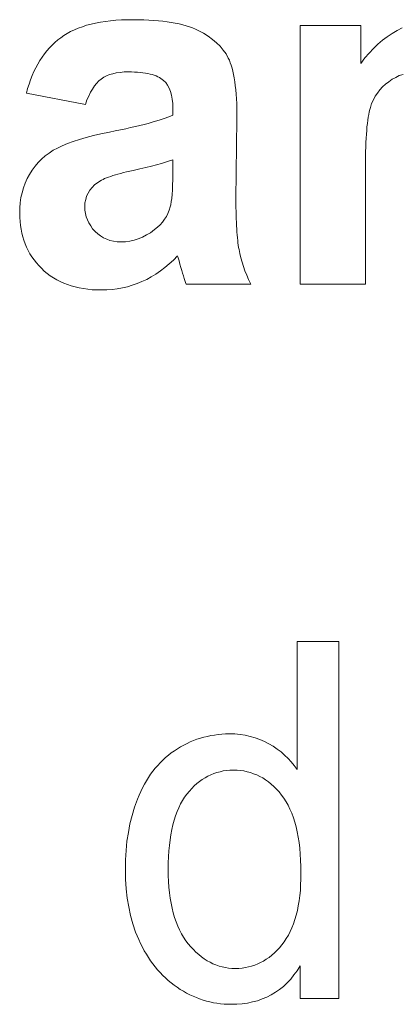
# Model space of a CAD drawing. Extents: x 1101 to 1942, y 41 to 882.
# Tile 47 of 113: x 1250.71 to 1253.37, y 833.62 to 840.51. Entities that reach past the tile are written whole.
import ezdxf

# ---------------------------------------------------------------- set-up
doc = ezdxf.new("R2010")
doc.units = 0
doc.layers.get('0').update_dxf_attribs({"lineweight": 13})
doc.layers.add('Beschriftung', color=7, linetype='Continuous', lineweight=25)

# ---------------------------------------------------------------- blocks, each defined once
blk = doc.blocks.new('Referenz-A03CP7E41H', base_point=(1127.7942, 89.8071))
at = {"layer": 'Beschriftung', "color": 0, "lineweight": -2}
for p, q in [((1251.2079, 840.4835), (1251.2396, 840.4913)), ((1251.2396, 840.4913), (1251.274, 840.4973)), ((1251.274, 840.4973), (1251.3083, 840.5031)), ((1251.3083, 840.5031), (1251.3452, 840.5071)), ((1251.3452, 840.5071), (1251.3821, 840.5111)), ((1251.3821, 840.5111), (1251.4216, 840.513)), ((1251.4216, 840.513), (1251.4611, 840.515)), ((1251.4611, 840.515), (1251.5032, 840.515)), ((1251.5032, 840.515), (1251.5415, 840.515)), ((1251.5415, 840.515), (1251.5772, 840.5138)), ((1251.5772, 840.5138), (1251.613, 840.5126)), ((1251.613, 840.5126), (1251.6463, 840.5102)), ((1251.6463, 840.5102), (1251.6797, 840.5078)), ((1251.6797, 840.5078), (1251.7106, 840.5043)), ((1251.7106, 840.5043), (1251.7415, 840.5007)), ((1251.7415, 840.5007), (1251.77, 840.496)), ((1251.77, 840.496), (1251.7984, 840.4912)), ((1251.7984, 840.4912), (1251.8245, 840.4854)), ((1251.041, 840.4185), (1251.065, 840.4323)), ((1251.065, 840.4323), (1251.0915, 840.444)), ((1251.0915, 840.444), (1251.1179, 840.4559)), ((1251.1179, 840.4559), (1251.1471, 840.4657)), ((1251.1471, 840.4657), (1251.1762, 840.4756)), ((1251.1762, 840.4756), (1251.2079, 840.4835)), ((1251.8245, 840.4854), (1251.8505, 840.4794)), ((1251.8505, 840.4794), (1251.874, 840.4723)), ((1251.874, 840.4723), (1251.8977, 840.4652)), ((1251.8977, 840.4652), (1251.9188, 840.4569)), ((1251.9188, 840.4569), (1251.94, 840.4486)), ((1251.94, 840.4486), (1251.9586, 840.4391)), ((1251.9586, 840.4391), (1251.9961, 840.4201)), ((1251.9961, 840.4201), (1252.0279, 840.3986)), ((1252.6732, 838.6629), (1252.6732, 840.475)), ((1252.6732, 840.475), (1253.0978, 840.475)), ((1253.0978, 840.475), (1253.0978, 840.2089)), ((1253.3173, 840.4194), (1253.3529, 840.4385)), ((1253.3529, 840.4385), (1253.3884, 840.4576)), ((1250.9348, 840.3374), (1250.9545, 840.3552)), ((1250.9545, 840.3552), (1250.9743, 840.3732)), ((1250.9743, 840.3732), (1250.9957, 840.3889)), ((1250.9957, 840.3889), (1251.017, 840.4047)), ((1251.017, 840.4047), (1251.041, 840.4185)), ((1252.0279, 840.3986), (1252.0598, 840.3771)), ((1252.0598, 840.3771), (1252.0861, 840.3529)), ((1252.0861, 840.3529), (1252.1124, 840.3289)), ((1253.218, 840.3428), (1253.2498, 840.3715)), ((1253.2498, 840.3715), (1253.2836, 840.3954)), ((1253.2836, 840.3954), (1253.3173, 840.4194)), ((1250.8818, 840.2752), (1250.8984, 840.2973)), ((1250.8984, 840.2973), (1250.9166, 840.3174)), ((1250.9166, 840.3174), (1250.9348, 840.3374)), ((1252.1124, 840.3289), (1252.1333, 840.3022)), ((1252.1333, 840.3022), (1252.154, 840.2756)), ((1253.1561, 840.2806), (1253.186, 840.3141)), ((1253.186, 840.3141), (1253.218, 840.3428)), ((1250.8351, 840.2045), (1250.8501, 840.2288)), ((1250.8501, 840.2288), (1250.8651, 840.2531)), ((1250.8651, 840.2531), (1250.8818, 840.2752)), ((1252.154, 840.2756), (1252.1693, 840.2463)), ((1252.1693, 840.2463), (1252.177, 840.2318)), ((1252.177, 840.2318), (1252.1836, 840.2141)), ((1252.1836, 840.2141), (1252.1903, 840.1964)), ((1253.0978, 840.2089), (1253.126, 840.2471)), ((1253.126, 840.2471), (1253.1561, 840.2806)), ((1250.7962, 840.1232), (1250.8081, 840.1517)), ((1250.8081, 840.1517), (1250.8215, 840.1782)), ((1250.8215, 840.1782), (1250.8351, 840.2045)), ((1251.4119, 840.146), (1251.3848, 840.1429)), ((1251.4391, 840.1491), (1251.4119, 840.146)), ((1251.4696, 840.1491), (1251.4391, 840.1491)), ((1251.4921, 840.1491), (1251.4696, 840.1491)), ((1251.513, 840.1482), (1251.4921, 840.1491)), ((1251.5337, 840.1473), (1251.513, 840.1482)), ((1251.5526, 840.1455), (1251.5337, 840.1473)), ((1251.5716, 840.1436), (1251.5526, 840.1455)), ((1252.1903, 840.1964), (1252.196, 840.1757)), ((1252.196, 840.1757), (1252.2017, 840.155)), ((1252.2017, 840.155), (1252.2065, 840.1312)), ((1250.7739, 840.0639), (1250.7843, 840.0947)), ((1250.7843, 840.0947), (1250.7962, 840.1232)), ((1251.2622, 840.0862), (1251.2467, 840.0689)), ((1251.2792, 840.0988), (1251.2622, 840.0862)), ((1251.2964, 840.1115), (1251.2792, 840.0988)), ((1251.3168, 840.1209), (1251.2964, 840.1115)), ((1251.3372, 840.1303), (1251.3168, 840.1209)), ((1251.361, 840.1366), (1251.3372, 840.1303)), ((1251.3848, 840.1429), (1251.361, 840.1366)), ((1251.5888, 840.1408), (1251.5716, 840.1436)), ((1251.6059, 840.1381), (1251.5888, 840.1408)), ((1251.6213, 840.1345), (1251.6059, 840.1381)), ((1251.6367, 840.1308), (1251.6213, 840.1345)), ((1251.6502, 840.1262), (1251.6367, 840.1308)), ((1251.6638, 840.1216), (1251.6502, 840.1262)), ((1251.6755, 840.116), (1251.6638, 840.1216)), ((1251.6872, 840.1105), (1251.6755, 840.116)), ((1251.7152, 840.0904), (1251.6872, 840.1105)), ((1251.7314, 840.0758), (1251.7152, 840.0904)), ((1251.7437, 840.0561), (1251.7314, 840.0758)), ((1252.2065, 840.1312), (1252.2112, 840.1076)), ((1252.2112, 840.1076), (1252.215, 840.0807)), ((1252.215, 840.0807), (1252.2188, 840.0539)), ((1253.2943, 840.0809), (1253.2708, 840.0638)), ((1253.3178, 840.0979), (1253.2943, 840.0809)), ((1253.3428, 840.1107), (1253.3178, 840.0979)), ((1253.3679, 840.1235), (1253.3428, 840.1107)), ((1253.3945, 840.132), (1253.3679, 840.1235)), ((1250.755, 840.0005), (1250.7637, 840.0333)), ((1250.7637, 840.0333), (1250.7739, 840.0639)), ((1251.2037, 840.0075), (1251.1914, 839.9807)), ((1251.2174, 840.0295), (1251.2037, 840.0075)), ((1251.2313, 840.0516), (1251.2174, 840.0295)), ((1251.2467, 840.0689), (1251.2313, 840.0516)), ((1251.7559, 840.0365), (1251.7437, 840.0561)), ((1251.764, 840.0118), (1251.7559, 840.0365)), ((1251.7721, 839.9874), (1251.764, 840.0118)), ((1252.2188, 840.0539), (1252.2217, 840.0241)), ((1252.2217, 840.0241), (1252.2246, 839.9942)), ((1253.2311, 840.0241), (1253.215, 840.0015)), ((1253.251, 840.044), (1253.2311, 840.0241)), ((1253.2708, 840.0638), (1253.251, 840.044)), ((1251.1687, 839.9224), (1250.755, 840.0005)), ((1251.1792, 839.9539), (1251.1687, 839.9224)), ((1251.1914, 839.9807), (1251.1792, 839.9539)), ((1251.7762, 839.9578), (1251.7721, 839.9874)), ((1251.7803, 839.9283), (1251.7762, 839.9578)), ((1252.2246, 839.9942), (1252.2265, 839.9612)), ((1252.2265, 839.9612), (1252.2285, 839.9284)), ((1253.1864, 839.9535), (1253.1741, 839.9281)), ((1253.1989, 839.979), (1253.1864, 839.9535)), ((1253.215, 840.0015), (1253.1989, 839.979)), ((1251.7803, 839.8938), (1251.7803, 839.9283)), ((1251.7803, 839.8461), (1251.7803, 839.8938)), ((1252.2285, 839.9284), (1252.2293, 839.8924)), ((1252.2293, 839.8924), (1252.2303, 839.8565)), ((1253.1571, 839.8689), (1253.1533, 839.8518)), ((1253.161, 839.8859), (1253.1571, 839.8689)), ((1253.1653, 839.9), (1253.161, 839.8859)), ((1253.1741, 839.9281), (1253.1653, 839.9)), ((1251.6353, 839.7968), (1251.66, 839.804)), ((1251.66, 839.804), (1251.6846, 839.8112)), ((1251.6846, 839.8112), (1251.7062, 839.8184)), ((1251.7062, 839.8184), (1251.7278, 839.8254)), ((1251.7278, 839.8254), (1251.7463, 839.8323)), ((1251.7463, 839.8323), (1251.7648, 839.8393)), ((1251.7648, 839.8393), (1251.7803, 839.8461)), ((1252.2303, 839.8175), (1252.223, 839.2581)), ((1252.2303, 839.8565), (1252.2303, 839.8175)), ((1253.1468, 839.8117), (1253.1441, 839.7887)), ((1253.15, 839.8317), (1253.1468, 839.8117)), ((1253.1533, 839.8518), (1253.15, 839.8317)), ((1251.3366, 839.7285), (1251.3767, 839.7363)), ((1251.3767, 839.7363), (1251.4136, 839.7441)), ((1251.4136, 839.7441), (1251.4506, 839.7518)), ((1251.4506, 839.7518), (1251.4844, 839.7595)), ((1251.4844, 839.7595), (1251.5183, 839.7671)), ((1251.5183, 839.7671), (1251.5491, 839.7745)), ((1251.5491, 839.7745), (1251.5799, 839.7821)), ((1251.5799, 839.7821), (1251.6076, 839.7894)), ((1251.6076, 839.7894), (1251.6353, 839.7968)), ((1253.1392, 839.7396), (1253.137, 839.7135)), ((1253.1413, 839.7656), (1253.1392, 839.7396)), ((1253.1441, 839.7887), (1253.1413, 839.7656)), ((1251.0433, 839.6477), (1251.0818, 839.6627)), ((1251.0818, 839.6627), (1251.1272, 839.6766)), ((1251.1272, 839.6766), (1251.1726, 839.6906)), ((1251.1726, 839.6906), (1251.225, 839.7035)), ((1251.225, 839.7035), (1251.2773, 839.7164)), ((1251.2773, 839.7164), (1251.3366, 839.7285)), ((1253.1354, 839.6846), (1253.1337, 839.6555)), ((1253.137, 839.7135), (1253.1354, 839.6846)), ((1250.914, 839.5811), (1250.9419, 839.6007)), ((1250.9419, 839.6007), (1250.9735, 839.6166)), ((1250.9735, 839.6166), (1251.0049, 839.6326)), ((1251.0049, 839.6326), (1251.0433, 839.6477)), ((1253.1326, 839.6235), (1253.1315, 839.5916)), ((1253.1337, 839.6555), (1253.1326, 839.6235)), ((1250.8371, 839.5156), (1250.8615, 839.5386)), ((1250.8615, 839.5386), (1250.8859, 839.5617)), ((1250.8859, 839.5617), (1250.914, 839.5811)), ((1251.7583, 839.5259), (1251.73, 839.5175)), ((1251.7803, 839.5337), (1251.7583, 839.5259)), ((1251.7803, 839.438), (1251.7803, 839.5337)), ((1253.131, 839.5566), (1253.1304, 839.5216)), ((1253.1315, 839.5916), (1253.131, 839.5566)), ((1250.7776, 839.4324), (1250.7951, 839.4625)), ((1250.7951, 839.4625), (1250.8161, 839.489)), ((1250.8161, 839.489), (1250.8371, 839.5156)), ((1251.4789, 839.4549), (1251.4572, 839.4496)), ((1251.5027, 839.4602), (1251.4789, 839.4549)), ((1251.5501, 839.4709), (1251.5027, 839.4602)), ((1251.5913, 839.4808), (1251.5501, 839.4709)), ((1251.6323, 839.4908), (1251.5913, 839.4808)), ((1251.667, 839.4999), (1251.6323, 839.4908)), ((1251.7017, 839.5091), (1251.667, 839.4999)), ((1251.73, 839.5175), (1251.7017, 839.5091)), ((1253.1304, 839.5216), (1253.1304, 839.4837)), ((1253.1304, 839.4837), (1253.1304, 838.6629)), ((1250.747, 839.3702), (1250.7601, 839.4023)), ((1250.7601, 839.4023), (1250.7776, 839.4324)), ((1251.2803, 839.392), (1251.2543, 839.3765)), ((1251.2918, 839.3972), (1251.2803, 839.392)), ((1251.3031, 839.4024), (1251.2918, 839.3972)), ((1251.3167, 839.4075), (1251.3031, 839.4024)), ((1251.3302, 839.4128), (1251.3167, 839.4075)), ((1251.3456, 839.418), (1251.3302, 839.4128)), ((1251.3612, 839.4232), (1251.3456, 839.418)), ((1251.3787, 839.4285), (1251.3612, 839.4232)), ((1251.3963, 839.4338), (1251.3787, 839.4285)), ((1251.416, 839.439), (1251.3963, 839.4338)), ((1251.4356, 839.4443), (1251.416, 839.439)), ((1251.4572, 839.4496), (1251.4356, 839.4443)), ((1251.7791, 839.3588), (1251.7803, 839.395)), ((1251.7803, 839.395), (1251.7803, 839.438)), ((1250.7252, 839.3038), (1250.7339, 839.338)), ((1250.7339, 839.338), (1250.747, 839.3702)), ((1251.1985, 839.3222), (1251.1874, 839.3011)), ((1251.2153, 839.341), (1251.1985, 839.3222)), ((1251.232, 839.3599), (1251.2153, 839.341)), ((1251.2543, 839.3765), (1251.232, 839.3599)), ((1251.7758, 839.2934), (1251.778, 839.3226)), ((1251.778, 839.3226), (1251.7791, 839.3588)), ((1250.7122, 839.2333), (1250.7165, 839.2695)), ((1250.7165, 839.2695), (1250.7252, 839.3038)), ((1251.1706, 839.2565), (1251.1651, 839.2332)), ((1251.1762, 839.2799), (1251.1706, 839.2565)), ((1251.1874, 839.3011), (1251.1762, 839.2799)), ((1251.7702, 839.2419), (1251.7735, 839.2642)), ((1251.7735, 839.2642), (1251.7758, 839.2934)), ((1252.223, 839.2581), (1252.223, 839.2282)), ((1250.7077, 839.197), (1250.7122, 839.2333)), ((1250.7077, 839.1586), (1250.7077, 839.197)), ((1251.1651, 839.2332), (1251.1651, 839.2077)), ((1251.1651, 839.2077), (1251.1651, 839.1824)), ((1251.1651, 839.1824), (1251.1696, 839.1589)), ((1251.7459, 839.1591), (1251.7559, 839.1807)), ((1251.7559, 839.1807), (1251.7624, 839.2042)), ((1251.7624, 839.2042), (1251.7669, 839.2196)), ((1251.7669, 839.2196), (1251.7702, 839.2419)), ((1252.223, 839.2282), (1252.2234, 839.2003)), ((1252.2234, 839.2003), (1252.2237, 839.1724)), ((1250.7077, 839.1296), (1250.7077, 839.1586)), ((1250.7101, 839.1019), (1250.7077, 839.1296)), ((1251.1696, 839.1589), (1251.174, 839.1355)), ((1251.174, 839.1355), (1251.1829, 839.1138)), ((1251.1829, 839.1138), (1251.1918, 839.092)), ((1251.7086, 839.0978), (1251.7222, 839.1176)), ((1251.7222, 839.1176), (1251.7358, 839.1374)), ((1251.7358, 839.1374), (1251.7459, 839.1591)), ((1252.2237, 839.1724), (1252.2244, 839.1465)), ((1252.2244, 839.1465), (1252.225, 839.1206)), ((1252.225, 839.1206), (1252.2261, 839.0966)), ((1250.7125, 839.074), (1250.7101, 839.1019)), ((1250.7173, 839.0476), (1250.7125, 839.074)), ((1250.7221, 839.021), (1250.7173, 839.0476)), ((1251.1918, 839.092), (1251.2053, 839.0719)), ((1251.2053, 839.0719), (1251.2186, 839.0518)), ((1251.2186, 839.0518), (1251.2365, 839.0335)), ((1251.6256, 839.0241), (1251.6536, 839.0454)), ((1251.6536, 839.0454), (1251.6743, 839.0617)), ((1251.6743, 839.0617), (1251.6915, 839.0797)), ((1251.6915, 839.0797), (1251.7086, 839.0978)), ((1252.2261, 839.0966), (1252.2271, 839.0726)), ((1252.2271, 839.0726), (1252.2285, 839.0506)), ((1252.2285, 839.0506), (1252.2299, 839.0286)), ((1250.7293, 838.9958), (1250.7221, 839.021)), ((1250.7365, 838.9706), (1250.7293, 838.9958)), ((1251.2365, 839.0335), (1251.2544, 839.0151)), ((1251.2544, 839.0151), (1251.2746, 839.0014)), ((1251.2746, 839.0014), (1251.2949, 838.9876)), ((1251.2949, 838.9876), (1251.3176, 838.9785)), ((1251.3176, 838.9785), (1251.3403, 838.9692)), ((1251.5094, 838.9708), (1251.5388, 838.9814)), ((1251.5388, 838.9814), (1251.5682, 838.9921)), ((1251.5682, 838.9921), (1251.5969, 839.0081)), ((1251.5969, 839.0081), (1251.6256, 839.0241)), ((1252.2299, 839.0286), (1252.2316, 839.0086)), ((1252.2316, 839.0086), (1252.2332, 838.9885)), ((1252.2332, 838.9885), (1252.2354, 838.9704)), ((1250.746, 838.9466), (1250.7365, 838.9706)), ((1250.7557, 838.9226), (1250.746, 838.9466)), ((1250.7677, 838.8999), (1250.7557, 838.9226)), ((1251.3403, 838.9692), (1251.3655, 838.9647)), ((1251.3655, 838.9647), (1251.3907, 838.9601)), ((1251.3907, 838.9601), (1251.4182, 838.9601)), ((1251.4182, 838.9601), (1251.4492, 838.9601)), ((1251.4492, 838.9601), (1251.4793, 838.9654)), ((1251.4793, 838.9654), (1251.5094, 838.9708)), ((1252.2354, 838.9704), (1252.2374, 838.9523)), ((1252.2374, 838.9523), (1252.2397, 838.9362)), ((1252.2397, 838.9362), (1252.2421, 838.9201)), ((1252.2421, 838.9201), (1252.2449, 838.9058)), ((1252.2449, 838.9058), (1252.2503, 838.8775)), ((1250.7797, 838.8771), (1250.7677, 838.8999)), ((1250.794, 838.8557), (1250.7797, 838.8771)), ((1250.8084, 838.8342), (1250.794, 838.8557)), ((1251.8145, 838.861), (1251.7854, 838.8312)), ((1251.8211, 838.8401), (1251.817, 838.8542)), ((1251.8251, 838.826), (1251.8211, 838.8401)), ((1252.2503, 838.8775), (1252.2582, 838.8482)), ((1252.2582, 838.8482), (1252.266, 838.8188)), ((1250.8251, 838.8139), (1250.8084, 838.8342)), ((1250.8419, 838.7937), (1250.8251, 838.8139)), ((1250.8611, 838.7747), (1250.8419, 838.7937)), ((1250.8803, 838.7557), (1250.8611, 838.7747)), ((1251.7249, 838.7792), (1251.6937, 838.7568)), ((1251.7551, 838.8052), (1251.7249, 838.7792)), ((1251.7854, 838.8312), (1251.7551, 838.8052)), ((1251.8308, 838.8046), (1251.8251, 838.826)), ((1251.8373, 838.7811), (1251.8308, 838.8046)), ((1251.8432, 838.7605), (1251.8373, 838.7811)), ((1252.266, 838.8188), (1252.2763, 838.7884)), ((1252.2763, 838.7884), (1252.2863, 838.758)), ((1250.9013, 838.7391), (1250.8803, 838.7557)), ((1250.9221, 838.7225), (1250.9013, 838.7391)), ((1250.9448, 838.7082), (1250.9221, 838.7225)), ((1250.9675, 838.694), (1250.9448, 838.7082)), ((1251.5979, 838.6973), (1251.5646, 838.6824)), ((1251.6301, 838.7158), (1251.5979, 838.6973)), ((1251.6624, 838.7345), (1251.6301, 838.7158)), ((1251.6937, 838.7568), (1251.6624, 838.7345)), ((1251.8493, 838.7399), (1251.8432, 838.7605)), ((1251.8547, 838.7222), (1251.8493, 838.7399)), ((1251.8602, 838.7045), (1251.8547, 838.7222)), ((1251.8652, 838.6896), (1251.8602, 838.7045)), ((1252.2863, 838.758), (1252.299, 838.7267)), ((1252.299, 838.7267), (1252.3116, 838.6953)), ((1250.992, 838.6822), (1250.9675, 838.694)), ((1251.0164, 838.6703), (1250.992, 838.6822)), ((1251.0426, 838.6608), (1251.0164, 838.6703)), ((1251.0689, 838.6513), (1251.0426, 838.6608)), ((1251.0969, 838.6442), (1251.0689, 838.6513)), ((1251.1249, 838.6371), (1251.0969, 838.6442)), ((1251.1546, 838.6323), (1251.1249, 838.6371)), ((1251.1843, 838.6276), (1251.1546, 838.6323)), ((1251.2158, 838.6252), (1251.1843, 838.6276)), ((1251.3916, 838.6303), (1251.355, 838.6266)), ((1251.4271, 838.6377), (1251.3916, 838.6303)), ((1251.4626, 838.6452), (1251.4271, 838.6377)), ((1251.497, 838.6563), (1251.4626, 838.6452)), ((1251.5314, 838.6676), (1251.497, 838.6563)), ((1251.5646, 838.6824), (1251.5314, 838.6676)), ((1251.8701, 838.6748), (1251.8652, 838.6896)), ((1251.8746, 838.6629), (1251.8701, 838.6748)), ((1252.3265, 838.6629), (1251.8746, 838.6629)), ((1252.3116, 838.6953), (1252.3265, 838.6629)), ((1253.1304, 838.6629), (1252.6732, 838.6629)), ((1251.2474, 838.6229), (1251.2158, 838.6252)), ((1251.2807, 838.6229), (1251.2474, 838.6229)), ((1251.3183, 838.6229), (1251.2807, 838.6229)), ((1251.355, 838.6266), (1251.3183, 838.6229)), ((1252.6513, 835.2666), (1252.6513, 836.1629)), ((1252.6513, 836.1629), (1252.9435, 836.1629)), ((1252.9435, 836.1629), (1252.9435, 833.6629)), ((1251.8804, 835.4489), (1251.9032, 835.4599)), ((1251.9032, 835.4599), (1251.9265, 835.469)), ((1251.9265, 835.469), (1251.9499, 835.4783)), ((1251.9499, 835.4783), (1251.9739, 835.4856)), ((1251.9739, 835.4856), (1251.9979, 835.4929)), ((1251.9979, 835.4929), (1252.0227, 835.4984)), ((1252.0227, 835.4984), (1252.0473, 835.5039)), ((1252.0473, 835.5039), (1252.0726, 835.5076)), ((1252.0726, 835.5076), (1252.0979, 835.5113)), ((1252.0979, 835.5113), (1252.1237, 835.5132)), ((1252.1237, 835.5132), (1252.1497, 835.515)), ((1252.1497, 835.515), (1252.1762, 835.515)), ((1252.1762, 835.515), (1252.2151, 835.515)), ((1252.2151, 835.515), (1252.2519, 835.5107)), ((1252.2519, 835.5107), (1252.2888, 835.5064)), ((1252.2888, 835.5064), (1252.3234, 835.4978)), ((1252.3234, 835.4978), (1252.358, 835.4892)), ((1252.358, 835.4892), (1252.3905, 835.4762)), ((1252.3905, 835.4762), (1252.4231, 835.4633)), ((1252.4231, 835.4633), (1252.4535, 835.4461)), ((1251.7704, 835.3827), (1251.7919, 835.3974)), ((1251.7919, 835.3974), (1251.8134, 835.4121)), ((1251.8134, 835.4121), (1251.8355, 835.425)), ((1251.8355, 835.425), (1251.8576, 835.4378)), ((1251.8576, 835.4378), (1251.8804, 835.4489)), ((1252.4535, 835.4461), (1252.4839, 835.4289)), ((1252.4839, 835.4289), (1252.5115, 835.4091)), ((1252.5115, 835.4091), (1252.539, 835.3892)), ((1252.539, 835.3892), (1252.5637, 835.3668)), ((1251.6925, 835.3142), (1251.7113, 835.332)), ((1251.7113, 835.332), (1251.7302, 835.35)), ((1251.7302, 835.35), (1251.7503, 835.3664)), ((1251.7503, 835.3664), (1251.7704, 835.3827)), ((1252.5637, 835.3668), (1252.5885, 835.3443)), ((1252.5885, 835.3443), (1252.6104, 835.3193)), ((1251.6254, 835.2329), (1251.6416, 835.254)), ((1251.6416, 835.254), (1251.6576, 835.2752)), ((1251.6576, 835.2752), (1251.6751, 835.2947)), ((1251.6751, 835.2947), (1251.6925, 835.3142)), ((1252.1124, 835.2511), (1252.09, 835.2459)), ((1252.1347, 835.2563), (1252.1124, 835.2511)), ((1252.1581, 835.259), (1252.1347, 835.2563)), ((1252.1815, 835.2616), (1252.1581, 835.259)), ((1252.2059, 835.2616), (1252.1815, 835.2616)), ((1252.2308, 835.2616), (1252.2059, 835.2616)), ((1252.2548, 835.2588), (1252.2308, 835.2616)), ((1252.2788, 835.2561), (1252.2548, 835.2588)), ((1252.3018, 835.2507), (1252.2788, 835.2561)), ((1252.3248, 835.2452), (1252.3018, 835.2507)), ((1252.6104, 835.3193), (1252.6323, 835.2943)), ((1252.6323, 835.2943), (1252.6513, 835.2666)), ((1251.5825, 835.163), (1251.5959, 835.1873)), ((1251.5959, 835.1873), (1251.6106, 835.21)), ((1251.6106, 835.21), (1251.6254, 835.2329)), ((1251.968, 835.1832), (1251.9495, 835.1675)), ((1251.9873, 835.1962), (1251.968, 835.1832)), ((1252.0066, 835.2093), (1251.9873, 835.1962)), ((1252.027, 835.2197), (1252.0066, 835.2093)), ((1252.0473, 835.2302), (1252.027, 835.2197)), ((1252.0687, 835.238), (1252.0473, 835.2302)), ((1252.09, 835.2459), (1252.0687, 835.238)), ((1252.3468, 835.2371), (1252.3248, 835.2452)), ((1252.3688, 835.229), (1252.3468, 835.2371)), ((1252.3898, 835.218), (1252.3688, 835.229)), ((1252.4109, 835.2072), (1252.3898, 835.218)), ((1252.4309, 835.1936), (1252.4109, 835.2072)), ((1252.4509, 835.18), (1252.4309, 835.1936)), ((1251.5448, 835.0866), (1251.5569, 835.1126)), ((1251.5569, 835.1126), (1251.569, 835.1386)), ((1251.569, 835.1386), (1251.5825, 835.163)), ((1251.8966, 835.1153), (1251.8802, 835.0943)), ((1251.9138, 835.1336), (1251.8966, 835.1153)), ((1251.9312, 835.1519), (1251.9138, 835.1336)), ((1251.9495, 835.1675), (1251.9312, 835.1519)), ((1252.4699, 835.1637), (1252.4509, 835.18)), ((1252.489, 835.1474), (1252.4699, 835.1637)), ((1252.507, 835.1283), (1252.489, 835.1474)), ((1252.5251, 835.1093), (1252.507, 835.1283)), ((1251.5126, 835.0038), (1251.5341, 835.059)), ((1251.5341, 835.059), (1251.5448, 835.0866)), ((1251.8496, 835.0495), (1251.8352, 835.0256)), ((1251.8638, 835.0734), (1251.8496, 835.0495)), ((1251.8802, 835.0943), (1251.8638, 835.0734)), ((1252.5421, 835.0875), (1252.5251, 835.1093)), ((1252.5592, 835.0658), (1252.5421, 835.0875)), ((1252.5741, 835.0409), (1252.5592, 835.0658)), ((1251.4965, 834.9455), (1251.5126, 835.0038)), ((1251.823, 834.9987), (1251.8107, 834.9718)), ((1251.8352, 835.0256), (1251.823, 834.9987)), ((1252.5891, 835.0161), (1252.5741, 835.0409)), ((1252.6018, 834.9882), (1252.5891, 835.0161)), ((1252.6146, 834.9602), (1252.6018, 834.9882)), ((1251.4804, 834.8872), (1251.4965, 834.9455)), ((1251.7903, 834.9119), (1251.7821, 834.8789)), ((1251.8005, 834.9418), (1251.7903, 834.9119)), ((1251.8107, 834.9718), (1251.8005, 834.9418)), ((1252.6253, 834.9292), (1252.6146, 834.9602)), ((1252.6359, 834.8981), (1252.6253, 834.9292)), ((1251.4697, 834.8256), (1251.4804, 834.8872)), ((1251.7739, 834.846), (1251.7678, 834.81)), ((1251.7821, 834.8789), (1251.7739, 834.846)), ((1252.6445, 834.864), (1252.6359, 834.8981)), ((1252.653, 834.8299), (1252.6445, 834.864)), ((1251.4589, 834.7642), (1251.4697, 834.8256)), ((1251.7617, 834.774), (1251.7576, 834.7351)), ((1251.7678, 834.81), (1251.7617, 834.774)), ((1252.6594, 834.7927), (1252.653, 834.8299)), ((1252.6658, 834.7555), (1252.6594, 834.7927)), ((1251.4482, 834.635), (1251.4535, 834.6996)), ((1251.4535, 834.6996), (1251.4589, 834.7642)), ((1251.7576, 834.7351), (1251.7536, 834.6961)), ((1252.6701, 834.7152), (1252.6658, 834.7555)), ((1252.6743, 834.6748), (1252.6701, 834.7152)), ((1251.4482, 834.5673), (1251.4482, 834.635)), ((1251.7515, 834.6541), (1251.7493, 834.6121)), ((1251.7536, 834.6961), (1251.7515, 834.6541)), ((1252.6765, 834.6314), (1252.6743, 834.6748)), ((1252.6786, 834.588), (1252.6765, 834.6314)), ((1251.4482, 834.4977), (1251.4482, 834.5673)), ((1251.7493, 834.6121), (1251.7493, 834.5671)), ((1251.7493, 834.5671), (1251.7493, 834.5236)), ((1252.6786, 834.5415), (1252.6786, 834.588)), ((1251.4541, 834.4323), (1251.4482, 834.4977)), ((1251.7493, 834.5236), (1251.7516, 834.4828)), ((1252.6765, 834.4598), (1252.6786, 834.4993)), ((1252.6786, 834.4993), (1252.6786, 834.5415)), ((1251.46, 834.3668), (1251.4541, 834.4323)), ((1251.7516, 834.4828), (1251.7538, 834.442)), ((1251.7538, 834.442), (1251.7581, 834.404)), ((1252.6744, 834.4202), (1252.6765, 834.4598)), ((1251.4719, 834.3053), (1251.46, 834.3668)), ((1251.7581, 834.404), (1251.7625, 834.366)), ((1251.7625, 834.366), (1251.7691, 834.3308)), ((1252.666, 834.3466), (1252.6702, 834.3834)), ((1252.6702, 834.3834), (1252.6744, 834.4202)), ((1251.4838, 834.2439), (1251.4719, 834.3053)), ((1251.7691, 834.3308), (1251.7756, 834.2955)), ((1251.7756, 834.2955), (1251.7844, 834.263)), ((1252.6535, 834.2784), (1252.6597, 834.3125)), ((1252.6597, 834.3125), (1252.666, 834.3466)), ((1251.5017, 834.1864), (1251.4838, 834.2439)), ((1251.7844, 834.263), (1251.793, 834.2305)), ((1251.793, 834.2305), (1251.804, 834.2006)), ((1252.6367, 834.2155), (1252.6451, 834.247)), ((1252.6451, 834.247), (1252.6535, 834.2784)), ((1251.5194, 834.1289), (1251.5017, 834.1864)), ((1251.804, 834.2006), (1251.8149, 834.1709)), ((1251.8149, 834.1709), (1251.828, 834.1439)), ((1252.6032, 834.1322), (1252.6158, 834.1582)), ((1252.6158, 834.1582), (1252.6262, 834.1868)), ((1252.6262, 834.1868), (1252.6367, 834.2155)), ((1251.5432, 834.0754), (1251.5194, 834.1289)), ((1251.828, 834.1439), (1251.8411, 834.1168)), ((1251.8411, 834.1168), (1251.8564, 834.0926)), ((1251.8564, 834.0926), (1251.8717, 834.0682)), ((1252.5614, 834.0596), (1252.576, 834.083)), ((1252.576, 834.083), (1252.5906, 834.1062)), ((1252.5906, 834.1062), (1252.6032, 834.1322)), ((1251.555, 834.0487), (1251.5432, 834.0754)), ((1251.5682, 834.0235), (1251.555, 834.0487)), ((1251.5812, 833.9981), (1251.5682, 834.0235)), ((1251.8717, 834.0682), (1251.889, 834.0467)), ((1251.889, 834.0467), (1251.9066, 834.0251)), ((1251.9066, 834.0251), (1251.9248, 834.0063)), ((1252.5101, 834.0004), (1252.5278, 834.0185)), ((1252.5278, 834.0185), (1252.5446, 834.0391)), ((1252.5446, 834.0391), (1252.5614, 834.0596)), ((1251.5956, 833.9744), (1251.5812, 833.9981)), ((1251.6099, 833.9506), (1251.5956, 833.9744)), ((1251.6254, 833.9283), (1251.6099, 833.9506)), ((1251.9248, 834.0063), (1251.9431, 833.9874)), ((1251.9431, 833.9874), (1251.962, 833.9713)), ((1251.962, 833.9713), (1251.9811, 833.9552)), ((1251.9811, 833.9552), (1252.001, 833.9417)), ((1252.001, 833.9417), (1252.0208, 833.9282)), ((1252.4359, 833.9387), (1252.4554, 833.9516)), ((1252.4554, 833.9516), (1252.4739, 833.9671)), ((1252.4739, 833.9671), (1252.4925, 833.9824)), ((1252.4925, 833.9824), (1252.5101, 834.0004)), ((1251.641, 833.906), (1251.6254, 833.9283)), ((1251.6577, 833.8852), (1251.641, 833.906)), ((1251.6745, 833.8643), (1251.6577, 833.8852)), ((1252.0208, 833.9282), (1252.0414, 833.9175)), ((1252.0414, 833.9175), (1252.062, 833.9066)), ((1252.062, 833.9066), (1252.0834, 833.8986)), ((1252.0834, 833.8986), (1252.1048, 833.8906)), ((1252.1048, 833.8906), (1252.127, 833.8852)), ((1252.127, 833.8852), (1252.1491, 833.8797)), ((1252.1491, 833.8797), (1252.1721, 833.877)), ((1252.1721, 833.877), (1252.1951, 833.8744)), ((1252.1951, 833.8744), (1252.2188, 833.8744)), ((1252.2188, 833.8744), (1252.2428, 833.8744)), ((1252.2428, 833.8744), (1252.2658, 833.877)), ((1252.2658, 833.877), (1252.289, 833.8795)), ((1252.289, 833.8795), (1252.3111, 833.8847)), ((1252.3111, 833.8847), (1252.3333, 833.8898)), ((1252.3333, 833.8898), (1252.3545, 833.8975)), ((1252.3545, 833.8975), (1252.3758, 833.9052)), ((1252.3758, 833.9052), (1252.3961, 833.9155)), ((1252.3961, 833.9155), (1252.4165, 833.9258)), ((1252.4165, 833.9258), (1252.4359, 833.9387)), ((1252.6732, 833.8914), (1252.6527, 833.8578)), ((1252.6732, 833.6629), (1252.6732, 833.8914)), ((1251.6925, 833.845), (1251.6745, 833.8643)), ((1251.7105, 833.8256), (1251.6925, 833.845)), ((1251.7296, 833.8078), (1251.7105, 833.8256)), ((1251.7489, 833.7898), (1251.7296, 833.8078)), ((1252.6296, 833.8284), (1252.6067, 833.7991)), ((1252.6527, 833.8578), (1252.6296, 833.8284)), ((1251.7692, 833.7735), (1251.7489, 833.7898)), ((1251.7896, 833.757), (1251.7692, 833.7735)), ((1251.8113, 833.7421), (1251.7896, 833.757)), ((1251.8328, 833.7273), (1251.8113, 833.7421)), ((1252.5561, 833.7487), (1252.5284, 833.7277)), ((1252.5814, 833.7738), (1252.5561, 833.7487)), ((1252.6067, 833.7991), (1252.5814, 833.7738)), ((1251.8551, 833.7142), (1251.8328, 833.7273)), ((1251.8771, 833.7011), (1251.8551, 833.7142)), ((1251.8998, 833.69), (1251.8771, 833.7011)), ((1251.9226, 833.6788), (1251.8998, 833.69)), ((1251.9458, 833.6695), (1251.9226, 833.6788)), ((1251.9689, 833.6602), (1251.9458, 833.6695)), ((1252.4403, 833.6732), (1252.4077, 833.6606)), ((1252.4705, 833.69), (1252.4403, 833.6732)), ((1252.5006, 833.7068), (1252.4705, 833.69)), ((1252.5284, 833.7277), (1252.5006, 833.7068)), ((1251.9926, 833.6527), (1251.9689, 833.6602)), ((1252.0164, 833.6452), (1251.9926, 833.6527)), ((1252.0405, 833.6397), (1252.0164, 833.6452)), ((1252.0648, 833.6341), (1252.0405, 833.6397)), ((1252.0895, 833.6303), (1252.0648, 833.6341)), ((1252.1143, 833.6266), (1252.0895, 833.6303)), ((1252.1395, 833.6247), (1252.1143, 833.6266)), ((1252.1649, 833.6229), (1252.1395, 833.6247)), ((1252.1906, 833.6229), (1252.1649, 833.6229)), ((1252.2304, 833.6229), (1252.1906, 833.6229)), ((1252.2678, 833.627), (1252.2304, 833.6229)), ((1252.3052, 833.6312), (1252.2678, 833.627)), ((1252.3402, 833.6397), (1252.3052, 833.6312)), ((1252.3752, 833.648), (1252.3402, 833.6397)), ((1252.4077, 833.6606), (1252.3752, 833.648)), ((1252.9435, 833.6629), (1252.6732, 833.6629))]:
    blk.add_line(p, q, dxfattribs=at)

msp = doc.modelspace()

# ---------------------------------------------------------------- block references
at = {"color": 251, "lineweight": 13, "ltscale": 0.13, "true_color": 0x5f5f5f}
msp.add_blockref('Referenz-A03CP7E41H', (1127.7942, 89.8071), dxfattribs=at)

doc.saveas('drawing.dxf')
